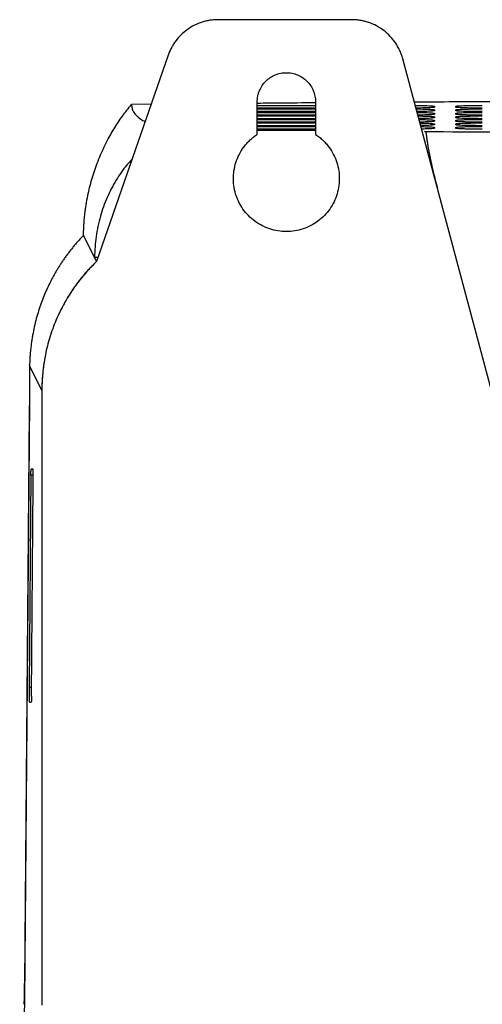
# Model space of a CAD drawing. Header units: millimetres. Extents: x -0.39 to 0.76, y -0.29 to 0.59.
# Tile 4 of 137: x -0.39 to -0.35, y 0.18 to 0.28. Entities that reach past the tile are written whole.
import ezdxf

# ---------------------------------------------------------------- set-up
doc = ezdxf.new("R2010")
doc.units = ezdxf.units.MM

msp = doc.modelspace()

# ---------------------------------------------------------------- linework, layer by layer
at = {"color": 7, "linetype": 'Continuous', "lineweight": 25}
for p, q in [((-0.360277, 0.276386), (-0.372883, 0.276386)), ((-0.377606, 0.273025), (-0.384358, 0.253568)), ((-0.347062, 0.241386), (-0.355447, 0.27268)), ((-0.36919, 0.265562), (-0.36919, 0.268636)), ((-0.36369, 0.268636), (-0.36369, 0.265562)), ((-0.379206, 0.268415), (-0.381058, 0.268394)), ((-0.36919, 0.2683), (-0.36369, 0.2683)), ((-0.36369, 0.268038), (-0.36919, 0.268038)), ((-0.36919, 0.267969), (-0.36369, 0.267969)), ((-0.36369, 0.267707), (-0.36919, 0.267707)), ((-0.35244, 0.268212), (-0.35244, 0.268125)), ((-0.35244, 0.267881), (-0.35244, 0.267794)), ((-0.35044, 0.268125), (-0.35044, 0.268212)), ((-0.35044, 0.267794), (-0.35044, 0.267881)), ((-0.36919, 0.267637), (-0.36369, 0.267637)), ((-0.36369, 0.267375), (-0.36919, 0.267375)), ((-0.36919, 0.267306), (-0.36369, 0.267306)), ((-0.36369, 0.267044), (-0.36919, 0.267044)), ((-0.36919, 0.266974), (-0.36369, 0.266974)), ((-0.35244, 0.267549), (-0.35244, 0.267462)), ((-0.35244, 0.267218), (-0.35244, 0.26713)), ((-0.35244, 0.266886), (-0.35244, 0.266799)), ((-0.35044, 0.267462), (-0.35044, 0.267549)), ((-0.35044, 0.26713), (-0.35044, 0.267218)), ((-0.35044, 0.266799), (-0.35044, 0.266886)), ((-0.36369, 0.266712), (-0.36919, 0.266712)), ((-0.36919, 0.266642), (-0.36369, 0.266642)), ((-0.36369, 0.266381), (-0.36919, 0.266381)), ((-0.36919, 0.266311), (-0.36369, 0.266311)), ((-0.36369, 0.266049), (-0.36919, 0.266049)), ((-0.36919, 0.265962), (-0.36369, 0.265962)), ((-0.35244, 0.266555), (-0.35244, 0.266467)), ((-0.35244, 0.266223), (-0.35244, 0.266136)), ((-0.35044, 0.266467), (-0.35044, 0.266555)), ((-0.35044, 0.266136), (-0.35044, 0.266223)), ((-0.384555, 0.253962), (-0.385589, 0.256032)), ((-0.384358, 0.253568), (-0.384555, 0.253962)), ((-0.384555, 0.253962), (-0.384221, 0.253962)), ((-0.387644, 0.249177), (-0.387631, 0.249203)), ((-0.389519, 0.241386), (-0.390683, 0.243736)), ((-0.390691, 0.240802), (-0.390707, 0.240575)), ((-0.389519, 0.241386), (-0.389519, 0.183386)), ((-0.390692, 0.240405), (-0.391153, 0.18372)), ((-0.390707, 0.240575), (-0.390717, 0.239465)), ((-0.390717, 0.239465), (-0.391157, 0.185429)), ((-0.390555, 0.233388), (-0.390718, 0.213388)), ((-0.390362, 0.233966), (-0.39054, 0.233966)), ((-0.390508, 0.212543), (-0.390346, 0.232543)), ((-0.390702, 0.211966), (-0.390524, 0.211966)), ((-0.391153, 0.18372), (-0.391618, 0.165082))]:
    msp.add_line(p, q, dxfattribs=at)
at = {"color": 9, "linetype": 'Continuous', "lineweight": 25}
for p, q in [((-0.352546, 0.268107), (-0.35244, 0.268212)), ((-0.352546, 0.267775), (-0.35244, 0.267881)), ((-0.350335, 0.268107), (-0.35044, 0.268212)), ((-0.350335, 0.267775), (-0.35044, 0.267881)), ((-0.352546, 0.267444), (-0.35244, 0.267549)), ((-0.352546, 0.267112), (-0.35244, 0.267218)), ((-0.352546, 0.266781), (-0.35244, 0.266886)), ((-0.350335, 0.267444), (-0.35044, 0.267549)), ((-0.350335, 0.267112), (-0.35044, 0.267218)), ((-0.350335, 0.266781), (-0.35044, 0.266886)), ((-0.352546, 0.266449), (-0.35244, 0.266555)), ((-0.352546, 0.266118), (-0.35244, 0.266223)), ((-0.350335, 0.266449), (-0.35044, 0.266555)), ((-0.350335, 0.266118), (-0.35044, 0.266223)), ((-0.390346, 0.233388), (-0.390555, 0.233388)), ((-0.390718, 0.213388), (-0.390502, 0.213388))]:
    msp.add_line(p, q, dxfattribs=at)
at = {"color": 7, "linetype": 'Continuous', "lineweight": 25}
msp.add_arc((-0.373351, 0.241467), 0.016168, 168.64278, 179.71801, dxfattribs=at)
for points, knots in [([(-0.372883, 0.276386), (-0.372957, 0.276385), (-0.373104, 0.276383), (-0.373325, 0.276368), (-0.373544, 0.276344), (-0.373762, 0.27631), (-0.373978, 0.276266), (-0.374192, 0.276213), (-0.37458, 0.276098), (-0.375129, 0.275876), (-0.375792, 0.275476), (-0.376388, 0.27498), (-0.376814, 0.274493), (-0.377108, 0.274069), (-0.377302, 0.273735), (-0.377471, 0.273388), (-0.377561, 0.273146), (-0.377606, 0.273025)], [0, 0, 0, 0, 0.035918, 0.071658, 0.107288, 0.14288, 0.178503, 0.214228, 0.250124, 0.375027, 0.50002, 0.624924, 0.749917, 0.812576, 0.874891, 0.937241, 1, 1, 1, 1]), ([(-0.355447, 0.27268), (-0.355468, 0.272755), (-0.355511, 0.272906), (-0.355588, 0.273127), (-0.355674, 0.273344), (-0.35577, 0.273556), (-0.355876, 0.273763), (-0.355992, 0.273967), (-0.356222, 0.274328), (-0.35661, 0.27482), (-0.357219, 0.27537), (-0.357909, 0.275816), (-0.358537, 0.276087), (-0.359061, 0.276242), (-0.359461, 0.276324), (-0.359867, 0.276376), (-0.36014, 0.276383), (-0.360277, 0.276386)], [0, 0, 0, 0, 0.035941, 0.071682, 0.107302, 0.142878, 0.178491, 0.214219, 0.250139, 0.375038, 0.500023, 0.624922, 0.749907, 0.812594, 0.87489, 0.937218, 1, 1, 1, 1]), ([(-0.36919, 0.268636), (-0.369189, 0.268688), (-0.369188, 0.268791), (-0.369174, 0.268945), (-0.369153, 0.269097), (-0.369123, 0.269248), (-0.369085, 0.269397), (-0.369037, 0.269544), (-0.368936, 0.269808), (-0.368742, 0.270174), (-0.368397, 0.270592), (-0.367978, 0.270938), (-0.367499, 0.271192), (-0.36698, 0.271351), (-0.36644, 0.271403), (-0.3659, 0.271351), (-0.365381, 0.271192), (-0.364902, 0.270938), (-0.364483, 0.270593), (-0.364138, 0.270174), (-0.363926, 0.269774), (-0.363804, 0.269435), (-0.363738, 0.269174), (-0.363698, 0.268906), (-0.363693, 0.268726), (-0.36369, 0.268636)], [0, 0, 0, 0, 0.018027, 0.03591, 0.053705, 0.071468, 0.089258, 0.10713, 0.125141, 0.187588, 0.250099, 0.312546, 0.375058, 0.437505, 0.500016, 0.562463, 0.624974, 0.687421, 0.749933, 0.81238, 0.874891, 0.906285, 0.937397, 0.968534, 1, 1, 1, 1]), ([(-0.354363, 0.268632), (-0.351854, 0.268647), (-0.345988, 0.268681), (-0.336659, 0.26871), (-0.329847, 0.268715), (-0.32644, 0.268717)], [0, 0, 0, 0, 0.271802, 0.635725, 1, 1, 1, 1]), ([(-0.385589, 0.256032), (-0.385587, 0.256173), (-0.385582, 0.256454), (-0.385563, 0.256876), (-0.385536, 0.257297), (-0.3855, 0.257716), (-0.385455, 0.258135), (-0.3854, 0.258553), (-0.385337, 0.25897), (-0.385199, 0.259769), (-0.384934, 0.26094), (-0.384451, 0.262485), (-0.383834, 0.264007), (-0.383222, 0.265213), (-0.382701, 0.2661), (-0.382324, 0.266695), (-0.381924, 0.267275), (-0.381505, 0.267842), (-0.381207, 0.26821), (-0.381058, 0.268394)], [0, 0, 0, 0, 0.032507, 0.064954, 0.097349, 0.1297, 0.162017, 0.194307, 0.226581, 0.258847, 0.38018, 0.500647, 0.625102, 0.747592, 0.798822, 0.849627, 0.900058, 0.950165, 1, 1, 1, 1]), ([(-0.381058, 0.268394), (-0.381048, 0.268272), (-0.381029, 0.268037), (-0.380887, 0.267685), (-0.380618, 0.267341), (-0.380265, 0.267036), (-0.379913, 0.26685), (-0.379774, 0.266776)], [0, 0, 0, 0, 0.225875, 0.434926, 0.653359, 0.863338, 1, 1, 1, 1]), ([(-0.369151, 0.26852), (-0.368466, 0.268527), (-0.366677, 0.268546), (-0.364845, 0.268558), (-0.363714, 0.268566)], [0, 0, 0, 0, 0.3826425, 1, 1, 1, 1]), ([(-0.354272, 0.268295), (-0.354174, 0.268295), (-0.353751, 0.268293), (-0.353131, 0.268275), (-0.352551, 0.268247), (-0.352477, 0.268224), (-0.35244, 0.268212)], [0, 0, 0, 0, 0.092036, 0.394648, 0.697272, 1, 1, 1, 1]), ([(-0.35244, 0.268125), (-0.352478, 0.268114), (-0.352553, 0.268091), (-0.353139, 0.268063), (-0.353736, 0.268046), (-0.354131, 0.268044), (-0.354205, 0.268043)], [0, 0, 0, 0, 0.309618, 0.619268, 0.928924, 1, 1, 1, 1]), ([(-0.354183, 0.267963), (-0.354115, 0.267963), (-0.353723, 0.267961), (-0.353132, 0.267944), (-0.35255, 0.267915), (-0.352477, 0.267892), (-0.35244, 0.267881)], [0, 0, 0, 0, 0.065821, 0.37717, 0.688531, 1, 1, 1, 1]), ([(-0.35244, 0.267794), (-0.352478, 0.267782), (-0.352552, 0.267759), (-0.35314, 0.267731), (-0.353709, 0.267715), (-0.354072, 0.267713), (-0.354116, 0.267713)], [0, 0, 0, 0, 0.318794, 0.637623, 0.956457, 1, 1, 1, 1]), ([(-0.35044, 0.268212), (-0.350439, 0.268214), (-0.350437, 0.268218), (-0.350421, 0.268224), (-0.350395, 0.268229), (-0.350358, 0.268235), (-0.35031, 0.26824), (-0.350215, 0.268249), (-0.350036, 0.268261), (-0.349722, 0.268275), (-0.349342, 0.268286), (-0.348954, 0.268293), (-0.348592, 0.268297), (-0.348269, 0.2683), (-0.34805, 0.2683), (-0.34794, 0.2683)], [0, 0, 0, 0, 0.042047, 0.08372, 0.125195, 0.166648, 0.208256, 0.250196, 0.375104, 0.500046, 0.624954, 0.749882, 0.833477, 0.916356, 1, 1, 1, 1]), ([(-0.34794, 0.268038), (-0.347995, 0.268038), (-0.348104, 0.268039), (-0.348267, 0.268039), (-0.348427, 0.26804), (-0.348585, 0.268041), (-0.348741, 0.268043), (-0.348996, 0.268046), (-0.349335, 0.268052), (-0.349716, 0.268063), (-0.350031, 0.268077), (-0.350237, 0.26809), (-0.350361, 0.268103), (-0.350428, 0.268114), (-0.350436, 0.268121), (-0.35044, 0.268125)], [0, 0, 0, 0, 0.042051, 0.083727, 0.125202, 0.166653, 0.208259, 0.250195, 0.375086, 0.500045, 0.62495, 0.749883, 0.833484, 0.916365, 1, 1, 1, 1]), ([(-0.35044, 0.267881), (-0.350439, 0.267883), (-0.350437, 0.267886), (-0.350421, 0.267892), (-0.350395, 0.267898), (-0.350358, 0.267903), (-0.35031, 0.267909), (-0.350215, 0.267918), (-0.350036, 0.26793), (-0.349722, 0.267943), (-0.349342, 0.267954), (-0.348954, 0.267962), (-0.348592, 0.267966), (-0.348269, 0.267968), (-0.34805, 0.267968), (-0.34794, 0.267969)], [0, 0, 0, 0, 0.042042, 0.083712, 0.125186, 0.16664, 0.208252, 0.250196, 0.375101, 0.500045, 0.624962, 0.749881, 0.833477, 0.916356, 1, 1, 1, 1]), ([(-0.34794, 0.267707), (-0.347995, 0.267707), (-0.348104, 0.267707), (-0.348267, 0.267708), (-0.348427, 0.267708), (-0.348585, 0.26771), (-0.348741, 0.267711), (-0.348996, 0.267715), (-0.349335, 0.267721), (-0.349716, 0.267732), (-0.350031, 0.267745), (-0.350237, 0.267758), (-0.350361, 0.267771), (-0.350428, 0.267782), (-0.350436, 0.26779), (-0.35044, 0.267794)], [0, 0, 0, 0, 0.04205, 0.083725, 0.125199, 0.166651, 0.208258, 0.250195, 0.375096, 0.500045, 0.624943, 0.749883, 0.833485, 0.916365, 1, 1, 1, 1]), ([(-0.354094, 0.267631), (-0.354056, 0.267631), (-0.353696, 0.267629), (-0.353133, 0.267612), (-0.35255, 0.267584), (-0.352477, 0.267561), (-0.35244, 0.267549)], [0, 0, 0, 0, 0.038047, 0.358654, 0.679271, 1, 1, 1, 1]), ([(-0.35244, 0.267462), (-0.352477, 0.267451), (-0.352552, 0.267428), (-0.353141, 0.2674), (-0.353681, 0.267384), (-0.354014, 0.267382), (-0.354027, 0.267382)], [0, 0, 0, 0, 0.3285316, 0.6570983, 0.9856715, 1, 1, 1, 1]), ([(-0.354005, 0.267299), (-0.353997, 0.267299), (-0.353668, 0.267297), (-0.353135, 0.26728), (-0.35255, 0.267252), (-0.352477, 0.267229), (-0.35244, 0.267218)], [0, 0, 0, 0, 0.0085698, 0.3389997, 0.6694431, 1, 1, 1, 1]), ([(-0.35244, 0.26713), (-0.352479, 0.267119), (-0.352556, 0.267096), (-0.353115, 0.267067), (-0.35367, 0.267057), (-0.353939, 0.267051)], [0, 0, 0, 0, 0.339857, 0.67975, 1, 1, 1, 1]), ([(-0.353916, 0.266966), (-0.353653, 0.266961), (-0.353103, 0.26695), (-0.352554, 0.26692), (-0.352478, 0.266898), (-0.35244, 0.266886)], [0, 0, 0, 0, 0.315173, 0.657527, 1, 1, 1, 1]), ([(-0.35244, 0.266799), (-0.352479, 0.266788), (-0.352557, 0.266765), (-0.353091, 0.266737), (-0.353613, 0.266727), (-0.353851, 0.266722)], [0, 0, 0, 0, 0.352923, 0.705882, 1, 1, 1, 1]), ([(-0.35044, 0.267549), (-0.350439, 0.267551), (-0.350437, 0.267555), (-0.350421, 0.267561), (-0.350395, 0.267566), (-0.350358, 0.267572), (-0.35031, 0.267577), (-0.350215, 0.267586), (-0.350036, 0.267598), (-0.349722, 0.267612), (-0.349342, 0.267623), (-0.348954, 0.26763), (-0.348592, 0.267634), (-0.348269, 0.267637), (-0.34805, 0.267637), (-0.34794, 0.267637)], [0, 0, 0, 0, 0.042047, 0.08372, 0.125195, 0.166648, 0.208256, 0.250196, 0.375104, 0.500046, 0.624954, 0.749882, 0.833477, 0.916356, 1, 1, 1, 1]), ([(-0.34794, 0.267375), (-0.347995, 0.267375), (-0.348104, 0.267375), (-0.348267, 0.267376), (-0.348427, 0.267377), (-0.348585, 0.267378), (-0.348741, 0.26738), (-0.348996, 0.267383), (-0.349335, 0.267389), (-0.349716, 0.2674), (-0.350031, 0.267413), (-0.350237, 0.267427), (-0.350361, 0.267439), (-0.350428, 0.267451), (-0.350436, 0.267458), (-0.35044, 0.267462)], [0, 0, 0, 0, 0.042051, 0.083727, 0.125202, 0.166653, 0.208259, 0.250195, 0.375086, 0.500045, 0.62495, 0.749883, 0.833484, 0.916365, 1, 1, 1, 1]), ([(-0.35044, 0.267218), (-0.350439, 0.26722), (-0.350437, 0.267223), (-0.350421, 0.267229), (-0.350395, 0.267235), (-0.350358, 0.26724), (-0.35031, 0.267246), (-0.350215, 0.267255), (-0.350036, 0.267267), (-0.349722, 0.26728), (-0.349342, 0.267291), (-0.348954, 0.267298), (-0.348592, 0.267303), (-0.348269, 0.267305), (-0.34805, 0.267305), (-0.34794, 0.267306)], [0, 0, 0, 0, 0.042047, 0.08372, 0.125195, 0.166648, 0.208256, 0.250196, 0.375104, 0.500046, 0.624954, 0.749882, 0.833477, 0.916356, 1, 1, 1, 1]), ([(-0.34794, 0.267044), (-0.347995, 0.267044), (-0.348104, 0.267044), (-0.348267, 0.267044), (-0.348427, 0.267045), (-0.348585, 0.267047), (-0.348741, 0.267048), (-0.348996, 0.267052), (-0.349335, 0.267058), (-0.349716, 0.267069), (-0.350031, 0.267082), (-0.350237, 0.267095), (-0.350361, 0.267108), (-0.350428, 0.267119), (-0.350436, 0.267127), (-0.35044, 0.26713)], [0, 0, 0, 0, 0.042051, 0.083727, 0.125202, 0.166653, 0.208259, 0.250195, 0.375086, 0.500045, 0.62495, 0.749883, 0.833484, 0.916365, 1, 1, 1, 1]), ([(-0.35044, 0.266886), (-0.350439, 0.266888), (-0.350437, 0.266892), (-0.350421, 0.266898), (-0.350395, 0.266903), (-0.350358, 0.266909), (-0.35031, 0.266914), (-0.350215, 0.266923), (-0.350036, 0.266935), (-0.349722, 0.266949), (-0.349342, 0.26696), (-0.348954, 0.266967), (-0.348592, 0.266971), (-0.348269, 0.266974), (-0.34805, 0.266974), (-0.34794, 0.266974)], [0, 0, 0, 0, 0.042047, 0.08372, 0.125195, 0.166648, 0.208256, 0.250196, 0.375104, 0.500046, 0.624954, 0.749882, 0.833477, 0.916356, 1, 1, 1, 1]), ([(-0.34794, 0.266712), (-0.347995, 0.266712), (-0.348104, 0.266712), (-0.348267, 0.266713), (-0.348427, 0.266714), (-0.348585, 0.266715), (-0.348741, 0.266717), (-0.348996, 0.26672), (-0.349335, 0.266726), (-0.349716, 0.266737), (-0.350031, 0.26675), (-0.350237, 0.266764), (-0.350361, 0.266776), (-0.350428, 0.266788), (-0.350436, 0.266795), (-0.35044, 0.266799)], [0, 0, 0, 0, 0.042051, 0.083727, 0.125202, 0.166653, 0.208259, 0.250195, 0.375086, 0.500045, 0.62495, 0.749883, 0.833484, 0.916365, 1, 1, 1, 1]), ([(-0.353827, 0.266632), (-0.353595, 0.266627), (-0.353079, 0.266617), (-0.352555, 0.266589), (-0.352478, 0.266566), (-0.35244, 0.266555)], [0, 0, 0, 0, 0.2883277, 0.644104, 1, 1, 1, 1]), ([(-0.35244, 0.266467), (-0.352479, 0.266456), (-0.352558, 0.266433), (-0.353068, 0.266406), (-0.353557, 0.266396), (-0.353762, 0.266392)], [0, 0, 0, 0, 0.367033, 0.734102, 1, 1, 1, 1]), ([(-0.353737, 0.266298), (-0.353538, 0.266294), (-0.353055, 0.266285), (-0.352556, 0.266257), (-0.352479, 0.266234), (-0.35244, 0.266223)], [0, 0, 0, 0, 0.259293, 0.629584, 1, 1, 1, 1]), ([(-0.35244, 0.266136), (-0.35248, 0.266125), (-0.352559, 0.266102), (-0.353044, 0.266076), (-0.3535, 0.266066), (-0.353674, 0.266063)], [0, 0, 0, 0, 0.382318, 0.764673, 1, 1, 1, 1]), ([(-0.353402, 0.265861), (-0.353395, 0.265856), (-0.35338, 0.265844), (-0.35335, 0.265828), (-0.353315, 0.265812), (-0.353285, 0.265801), (-0.35327, 0.265796)], [0, 0, 0, 0, 0.264646, 0.519484, 0.764577, 1, 1, 1, 1]), ([(-0.35327, 0.265796), (-0.353255, 0.26567), (-0.353224, 0.265416), (-0.35317, 0.265028), (-0.353108, 0.264632), (-0.353039, 0.264227), (-0.352963, 0.263814), (-0.35288, 0.263392), (-0.352767, 0.262855), (-0.352613, 0.262183), (-0.35241, 0.261355), (-0.352256, 0.260773), (-0.352177, 0.260475)], [0, 0, 0, 0, 0.076851, 0.154291, 0.232328, 0.310968, 0.390216, 0.47008, 0.550563, 0.691949, 0.841748, 1, 1, 1, 1]), ([(-0.35044, 0.266555), (-0.350439, 0.266556), (-0.350437, 0.26656), (-0.350421, 0.266566), (-0.350395, 0.266572), (-0.350358, 0.266577), (-0.35031, 0.266583), (-0.350215, 0.266592), (-0.350036, 0.266604), (-0.349722, 0.266617), (-0.349342, 0.266628), (-0.348954, 0.266635), (-0.348592, 0.26664), (-0.348269, 0.266642), (-0.34805, 0.266642), (-0.34794, 0.266642)], [0, 0, 0, 0, 0.042047, 0.08372, 0.125195, 0.166648, 0.208256, 0.250196, 0.375104, 0.500046, 0.624954, 0.749882, 0.833477, 0.916356, 1, 1, 1, 1]), ([(-0.34794, 0.266381), (-0.347995, 0.266381), (-0.348104, 0.266381), (-0.348267, 0.266381), (-0.348427, 0.266382), (-0.348585, 0.266384), (-0.348741, 0.266385), (-0.348996, 0.266389), (-0.349335, 0.266395), (-0.349716, 0.266406), (-0.350031, 0.266419), (-0.350237, 0.266432), (-0.350361, 0.266445), (-0.350428, 0.266456), (-0.350436, 0.266464), (-0.35044, 0.266467)], [0, 0, 0, 0, 0.042051, 0.083727, 0.125202, 0.166653, 0.208259, 0.250195, 0.375086, 0.500045, 0.62495, 0.749883, 0.833484, 0.916365, 1, 1, 1, 1]), ([(-0.35044, 0.266223), (-0.350439, 0.266225), (-0.350437, 0.266229), (-0.350421, 0.266234), (-0.350395, 0.26624), (-0.350358, 0.266246), (-0.35031, 0.266251), (-0.350215, 0.26626), (-0.350036, 0.266272), (-0.349722, 0.266285), (-0.349342, 0.266296), (-0.348954, 0.266304), (-0.348592, 0.266308), (-0.348269, 0.26631), (-0.34805, 0.266311), (-0.34794, 0.266311)], [0, 0, 0, 0, 0.042047, 0.08372, 0.125195, 0.166648, 0.208256, 0.250196, 0.375104, 0.500046, 0.624954, 0.749882, 0.833477, 0.916356, 1, 1, 1, 1]), ([(-0.34794, 0.266049), (-0.347995, 0.266049), (-0.348104, 0.266049), (-0.348267, 0.26605), (-0.348427, 0.266051), (-0.348585, 0.266052), (-0.348741, 0.266054), (-0.348996, 0.266057), (-0.349335, 0.266063), (-0.349716, 0.266074), (-0.350031, 0.266087), (-0.350237, 0.266101), (-0.350361, 0.266113), (-0.350428, 0.266124), (-0.350436, 0.266132), (-0.35044, 0.266136)], [0, 0, 0, 0, 0.042051, 0.083727, 0.125202, 0.166653, 0.208259, 0.250195, 0.375086, 0.500045, 0.62495, 0.749883, 0.833484, 0.916365, 1, 1, 1, 1]), ([(-0.36369, 0.265562), (-0.363627, 0.265519), (-0.3635, 0.265433), (-0.363318, 0.265294), (-0.363143, 0.265148), (-0.362976, 0.264994), (-0.362815, 0.264832), (-0.362661, 0.264663), (-0.362394, 0.26434), (-0.362053, 0.263831), (-0.361721, 0.263101), (-0.361507, 0.262328), (-0.361421, 0.26153), (-0.361461, 0.260729), (-0.36163, 0.259944), (-0.36192, 0.259196), (-0.362328, 0.258505), (-0.362838, 0.257886), (-0.363442, 0.257358), (-0.364122, 0.256931), (-0.364861, 0.25662), (-0.36564, 0.256428), (-0.36644, 0.256365), (-0.36724, 0.256428), (-0.368019, 0.256619), (-0.368758, 0.256931), (-0.369438, 0.257358), (-0.370042, 0.257886), (-0.370552, 0.258505), (-0.37096, 0.259196), (-0.37125, 0.259944), (-0.371419, 0.260728), (-0.371459, 0.26153), (-0.371373, 0.262328), (-0.371159, 0.263101), (-0.370827, 0.263831), (-0.370454, 0.264387), (-0.370108, 0.264792), (-0.369824, 0.265074), (-0.36952, 0.265334), (-0.3693, 0.265485), (-0.36919, 0.265562)], [0, 0, 0, 0, 0.008986, 0.017924, 0.026833, 0.035732, 0.044639, 0.053573, 0.062554, 0.09379, 0.125047, 0.156283, 0.18754, 0.218776, 0.250033, 0.281269, 0.312526, 0.343762, 0.375019, 0.406255, 0.437512, 0.468748, 0.500005, 0.531241, 0.562499, 0.593734, 0.624992, 0.656227, 0.687485, 0.71872, 0.749978, 0.781213, 0.812471, 0.843706, 0.874964, 0.9062, 0.937457, 0.953131, 0.968712, 0.984302, 1, 1, 1, 1]), ([(-0.381021, 0.263185), (-0.381181, 0.263017), (-0.38175, 0.262422), (-0.382554, 0.26122), (-0.38341, 0.259601), (-0.384042, 0.257814), (-0.384463, 0.255923), (-0.384524, 0.254616), (-0.384555, 0.253962)], [0, 0, 0, 0, 0.069053, 0.24423, 0.426983, 0.612145, 0.805669, 1, 1, 1, 1]), ([(-0.385589, 0.256032), (-0.385684, 0.255933), (-0.385872, 0.255736), (-0.386142, 0.255438), (-0.3864, 0.25514), (-0.386647, 0.254842), (-0.386883, 0.254545), (-0.387109, 0.254249), (-0.387324, 0.253953), (-0.387529, 0.25366), (-0.387724, 0.253367), (-0.38791, 0.253077), (-0.388087, 0.252789), (-0.388256, 0.252503), (-0.388416, 0.25222), (-0.388568, 0.251939), (-0.388765, 0.251558), (-0.389005, 0.251063), (-0.389279, 0.250439), (-0.389539, 0.249781), (-0.389782, 0.249086), (-0.390003, 0.248356), (-0.390201, 0.247591), (-0.390306, 0.247067), (-0.390359, 0.2468)], [0, 0, 0, 0, 0.036691, 0.07287, 0.108543, 0.143716, 0.178393, 0.212578, 0.246272, 0.279479, 0.312198, 0.344432, 0.376181, 0.407445, 0.438223, 0.468516, 0.498322, 0.560865, 0.626459, 0.695095, 0.766765, 0.841472, 0.919218, 1, 1, 1, 1]), ([(-0.384358, 0.253568), (-0.384459, 0.253469), (-0.384662, 0.253273), (-0.384957, 0.252968), (-0.385244, 0.252656), (-0.385524, 0.252336), (-0.385795, 0.25201), (-0.386058, 0.251675), (-0.386314, 0.251334), (-0.386806, 0.250638), (-0.387478, 0.249551), (-0.38822, 0.24802), (-0.388802, 0.246421), (-0.389136, 0.245099), (-0.389317, 0.244094), (-0.38941, 0.243419), (-0.389475, 0.242743), (-0.389515, 0.242065), (-0.389518, 0.241612), (-0.389519, 0.241386)], [0, 0, 0, 0, 0.031203, 0.062382, 0.093556, 0.124747, 0.155976, 0.187262, 0.218627, 0.250091, 0.375226, 0.500088, 0.624802, 0.749992, 0.800184, 0.850199, 0.900118, 0.950024, 1, 1, 1, 1]), ([(-0.384358, 0.253568), (-0.384604, 0.253324), (-0.385096, 0.252837), (-0.385769, 0.252056), (-0.386394, 0.25124), (-0.386972, 0.250379), (-0.3875, 0.249472), (-0.387901, 0.248677), (-0.388115, 0.248186), (-0.388187, 0.24802)], [0, 0, 0, 0, 0.151455, 0.302902, 0.454378, 0.605893, 0.762919, 0.919917, 1, 1, 1, 1]), ([(-0.390359, 0.2468), (-0.390371, 0.246738), (-0.390393, 0.246613), (-0.390427, 0.246418), (-0.390459, 0.246218), (-0.39049, 0.246013), (-0.390519, 0.245804), (-0.390547, 0.245589), (-0.39058, 0.245312), (-0.390614, 0.244972), (-0.390646, 0.244565), (-0.39067, 0.244153), (-0.390679, 0.243875), (-0.390683, 0.243736)], [0, 0, 0, 0, 0.072125, 0.143807, 0.215179, 0.286371, 0.357513, 0.428731, 0.50015, 0.627065, 0.752234, 0.876326, 1, 1, 1, 1]), ([(-0.390683, 0.243736), (-0.390682, 0.243656), (-0.390682, 0.243496), (-0.390682, 0.243255), (-0.390682, 0.243014), (-0.390682, 0.242774), (-0.390682, 0.242533), (-0.390682, 0.242293), (-0.390683, 0.24199), (-0.390684, 0.241628), (-0.390686, 0.24121), (-0.390689, 0.240801), (-0.390691, 0.240537), (-0.390692, 0.240405)], [0, 0, 0, 0, 0.070914, 0.141537, 0.211981, 0.282362, 0.352794, 0.423393, 0.494272, 0.620942, 0.747014, 0.873147, 1, 1, 1, 1]), ([(-0.390555, 0.233388), (-0.390555, 0.233417), (-0.390555, 0.233474), (-0.390554, 0.233553), (-0.390553, 0.233627), (-0.390552, 0.233694), (-0.39055, 0.233755), (-0.390549, 0.233828), (-0.390546, 0.233901), (-0.390543, 0.233956), (-0.390541, 0.233962), (-0.39054, 0.233966)], [0, 0, 0, 0, 0.084701, 0.167866, 0.250238, 0.332587, 0.415678, 0.500262, 0.667534, 0.832066, 1, 1, 1, 1]), ([(-0.390346, 0.232543), (-0.390346, 0.232574), (-0.390345, 0.232635), (-0.390345, 0.23273), (-0.390344, 0.232829), (-0.390344, 0.232928), (-0.390344, 0.233029), (-0.390344, 0.233129), (-0.390345, 0.233227), (-0.390345, 0.233323), (-0.390346, 0.233416), (-0.390347, 0.233511), (-0.390348, 0.23361), (-0.39035, 0.233712), (-0.390352, 0.23381), (-0.390355, 0.233892), (-0.390358, 0.233953), (-0.39036, 0.233961), (-0.390362, 0.233966)], [0, 0, 0, 0, 0.049586, 0.099268, 0.149047, 0.198923, 0.248896, 0.298966, 0.349133, 0.399398, 0.44976, 0.50022, 0.562069, 0.632505, 0.711522, 0.799115, 0.895277, 1, 1, 1, 1]), ([(-0.390718, 0.213388), (-0.390718, 0.213361), (-0.390719, 0.213307), (-0.390719, 0.213222), (-0.39072, 0.213137), (-0.39072, 0.213051), (-0.39072, 0.212865), (-0.390719, 0.212568), (-0.390716, 0.212309), (-0.390713, 0.212166), (-0.390711, 0.212092), (-0.390708, 0.212026), (-0.390706, 0.211976), (-0.390703, 0.211969), (-0.390702, 0.211966)], [0, 0, 0, 0, 0.044495, 0.088542, 0.132143, 0.175296, 0.218003, 0.412084, 0.616753, 0.673474, 0.740167, 0.816824, 0.903438, 1, 1, 1, 1]), ([(-0.390508, 0.212543), (-0.390509, 0.212514), (-0.390509, 0.212458), (-0.39051, 0.212378), (-0.390511, 0.212305), (-0.390512, 0.212237), (-0.390514, 0.212176), (-0.390515, 0.212103), (-0.390518, 0.21203), (-0.390521, 0.211975), (-0.390523, 0.211969), (-0.390524, 0.211966)], [0, 0, 0, 0, 0.084701, 0.167866, 0.250238, 0.332587, 0.415678, 0.500262, 0.667534, 0.832066, 1, 1, 1, 1])]:
    msp.add_open_spline(points, degree=3, knots=knots, dxfattribs=at)
for points in [[(-0.32644, 0.265735), (-0.335408, 0.265735), (-0.344376, 0.265755), (-0.353268, 0.265796)], [(-0.389519, 0.241547), (-0.389519, 0.241493), (-0.389519, 0.241439), (-0.389519, 0.241386)], [(-0.391186, 0.183454), (-0.391174, 0.183952), (-0.391164, 0.18464), (-0.391157, 0.185429)]]:
    msp.add_open_spline(points, degree=3, dxfattribs=at)

doc.saveas('drawing.dxf')
